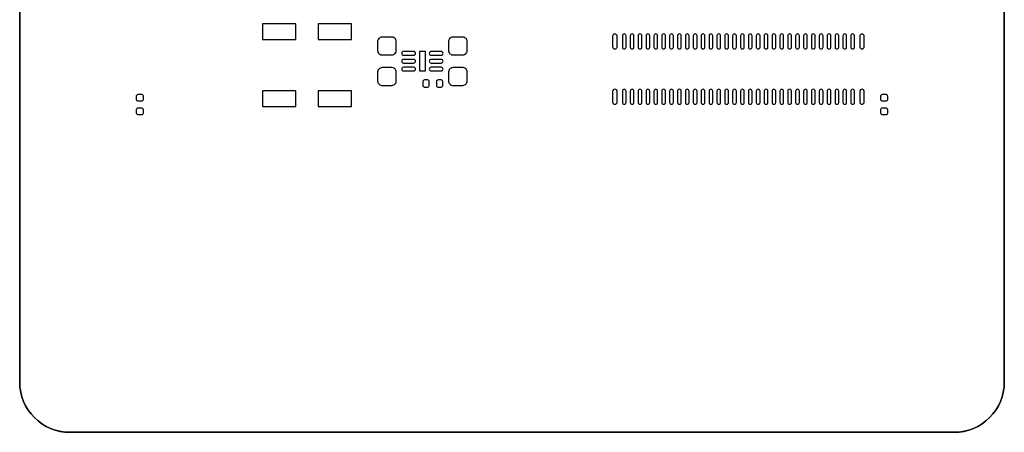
# Model space of a CAD drawing. Extents: x -27.1 to 63, y -62.3 to 29.6.
# Tile 5 of 12: x -21.5 to 28.5, y -20.4 to 0.6. Entities that reach past the tile are written whole.
import ezdxf

# ---------------------------------------------------------------- set-up
doc = ezdxf.new("R2010")
doc.units = 0
doc.header["$MEASUREMENT"] = 0
doc.layers.get('0').update_dxf_attribs({"linetype": 'CONTINUOUS'})

msp = doc.modelspace()

# ---------------------------------------------------------------- linework, layer by layer
for points in [[(-21.477002, 27.085), (-21.477998, 27.084001), (-21.477998, 27.084001), (-21.477998, -17.836001), (-21.477998, -17.836001), (-21.477002, -17.837), (-21.477002, -17.837), (-21.476001, -17.836001), (-21.476001, -17.836001), (-21.476001, 27.084001), (-21.476001, 27.084001), (-21.477002, 27.085)], [(-21.476995, 27.083816), (-21.476995, -17.836185)], [(28.523, 27.085), (28.522, 27.084001), (28.522, 27.084001), (28.522, -17.836001), (28.522, -17.836001), (28.523, -17.837), (28.523, -17.837), (28.523999, -17.836001), (28.523999, -17.836001), (28.523999, 27.084001), (28.523999, 27.084001), (28.523, 27.085)], [(28.523005, -17.836185), (28.523005, 27.083816)], [(-7.452, 0.374), (-9.152, 0.374), (-9.152, 0.374), (-9.152, -0.426), (-9.152, -0.426), (-7.452, -0.426), (-7.452, -0.426), (-7.452, 0.374)], [(-4.627, 0.374), (-6.327, 0.374), (-6.327, 0.374), (-6.327, -0.426), (-6.327, -0.426), (-4.627, -0.426), (-4.627, -0.426), (-4.627, 0.374)], [(-2.577, -0.301), (-3.077, -0.301), (-3.077, -0.301), (-3.125, -0.306), (-3.125, -0.306), (-3.17, -0.321), (-3.17, -0.321), (-3.211, -0.345), (-3.211, -0.345), (-3.246, -0.378), (-3.246, -0.378), (-3.274, -0.417), (-3.274, -0.417), (-3.292, -0.461), (-3.292, -0.461), (-3.301, -0.508), (-3.301, -0.508), (-3.302, -0.526), (-3.302, -0.526), (-3.302, -0.976), (-3.302, -0.976), (-3.297, -1.024), (-3.297, -1.024), (-3.282, -1.069), (-3.282, -1.069), (-3.258, -1.11), (-3.258, -1.11), (-3.226, -1.145), (-3.226, -1.145), (-3.187, -1.173), (-3.187, -1.173), (-3.143, -1.192), (-3.143, -1.192), (-3.096, -1.201), (-3.096, -1.201), (-2.577, -1.201), (-2.577, -1.201), (-2.53, -1.196), (-2.53, -1.196), (-2.484, -1.181), (-2.484, -1.181), (-2.443, -1.157), (-2.443, -1.157), (-2.408, -1.125), (-2.408, -1.125), (-2.38, -1.086), (-2.38, -1.086), (-2.362, -1.042), (-2.362, -1.042), (-2.353, -0.995), (-2.353, -0.995), (-2.352, -0.976), (-2.352, -0.976), (-2.352, -0.526), (-2.352, -0.526), (-2.357, -0.479), (-2.357, -0.479), (-2.372, -0.433), (-2.372, -0.433), (-2.396, -0.392), (-2.396, -0.392), (-2.428, -0.357), (-2.428, -0.357), (-2.468, -0.33), (-2.468, -0.33), (-2.511, -0.311), (-2.511, -0.311), (-2.558, -0.302), (-2.558, -0.302), (-2.577, -0.301)], [(1.023, -0.301), (0.523, -0.301), (0.523, -0.301), (0.475, -0.306), (0.475, -0.306), (0.43, -0.321), (0.43, -0.321), (0.389, -0.345), (0.389, -0.345), (0.354, -0.378), (0.354, -0.378), (0.326, -0.417), (0.326, -0.417), (0.308, -0.461), (0.308, -0.461), (0.299, -0.508), (0.299, -0.508), (0.298, -0.526), (0.298, -0.526), (0.298, -0.976), (0.298, -0.976), (0.303, -1.024), (0.303, -1.024), (0.318, -1.069), (0.318, -1.069), (0.342, -1.11), (0.342, -1.11), (0.374, -1.145), (0.374, -1.145), (0.413, -1.173), (0.413, -1.173), (0.457, -1.192), (0.457, -1.192), (0.504, -1.201), (0.504, -1.201), (1.023, -1.201), (1.023, -1.201), (1.07, -1.196), (1.07, -1.196), (1.116, -1.181), (1.116, -1.181), (1.157, -1.157), (1.157, -1.157), (1.192, -1.125), (1.192, -1.125), (1.22, -1.086), (1.22, -1.086), (1.238, -1.042), (1.238, -1.042), (1.247, -0.995), (1.247, -0.995), (1.248, -0.976), (1.248, -0.976), (1.248, -0.526), (1.248, -0.526), (1.243, -0.479), (1.243, -0.479), (1.228, -0.433), (1.228, -0.433), (1.204, -0.392), (1.204, -0.392), (1.172, -0.357), (1.172, -0.357), (1.132, -0.33), (1.132, -0.33), (1.089, -0.311), (1.089, -0.311), (1.042, -0.302), (1.042, -0.302), (1.023, -0.301)], [(-0.877, -1.031), (-1.177, -1.031), (-1.177, -1.031), (-1.177, -2.021), (-1.177, -2.021), (-0.877, -2.021), (-0.877, -2.021), (-0.877, -1.031)], [(-2.577, -1.851), (-3.077, -1.851), (-3.077, -1.851), (-3.125, -1.856), (-3.125, -1.856), (-3.17, -1.871), (-3.17, -1.871), (-3.211, -1.895), (-3.211, -1.895), (-3.246, -1.928), (-3.246, -1.928), (-3.274, -1.967), (-3.274, -1.967), (-3.292, -2.011), (-3.292, -2.011), (-3.301, -2.058), (-3.301, -2.058), (-3.302, -2.076), (-3.302, -2.076), (-3.302, -2.526), (-3.302, -2.526), (-3.297, -2.574), (-3.297, -2.574), (-3.282, -2.619), (-3.282, -2.619), (-3.258, -2.66), (-3.258, -2.66), (-3.226, -2.695), (-3.226, -2.695), (-3.187, -2.723), (-3.187, -2.723), (-3.143, -2.742), (-3.143, -2.742), (-3.096, -2.751), (-3.096, -2.751), (-2.577, -2.751), (-2.577, -2.751), (-2.53, -2.746), (-2.53, -2.746), (-2.484, -2.731), (-2.484, -2.731), (-2.443, -2.707), (-2.443, -2.707), (-2.408, -2.675), (-2.408, -2.675), (-2.38, -2.636), (-2.38, -2.636), (-2.362, -2.592), (-2.362, -2.592), (-2.353, -2.545), (-2.353, -2.545), (-2.352, -2.526), (-2.352, -2.526), (-2.352, -2.076), (-2.352, -2.076), (-2.357, -2.029), (-2.357, -2.029), (-2.372, -1.983), (-2.372, -1.983), (-2.396, -1.942), (-2.396, -1.942), (-2.428, -1.907), (-2.428, -1.907), (-2.468, -1.88), (-2.468, -1.88), (-2.511, -1.861), (-2.511, -1.861), (-2.558, -1.852), (-2.558, -1.852), (-2.577, -1.851)], [(1.023, -1.851), (0.523, -1.851), (0.523, -1.851), (0.475, -1.856), (0.475, -1.856), (0.43, -1.871), (0.43, -1.871), (0.389, -1.895), (0.389, -1.895), (0.354, -1.928), (0.354, -1.928), (0.326, -1.967), (0.326, -1.967), (0.308, -2.011), (0.308, -2.011), (0.299, -2.058), (0.299, -2.058), (0.298, -2.076), (0.298, -2.076), (0.298, -2.526), (0.298, -2.526), (0.303, -2.574), (0.303, -2.574), (0.318, -2.619), (0.318, -2.619), (0.342, -2.66), (0.342, -2.66), (0.374, -2.695), (0.374, -2.695), (0.413, -2.723), (0.413, -2.723), (0.457, -2.742), (0.457, -2.742), (0.504, -2.751), (0.504, -2.751), (1.023, -2.751), (1.023, -2.751), (1.07, -2.746), (1.07, -2.746), (1.116, -2.731), (1.116, -2.731), (1.157, -2.707), (1.157, -2.707), (1.192, -2.675), (1.192, -2.675), (1.22, -2.636), (1.22, -2.636), (1.238, -2.592), (1.238, -2.592), (1.247, -2.545), (1.247, -2.545), (1.248, -2.526), (1.248, -2.526), (1.248, -2.076), (1.248, -2.076), (1.243, -2.029), (1.243, -2.029), (1.228, -1.983), (1.228, -1.983), (1.204, -1.942), (1.204, -1.942), (1.172, -1.907), (1.172, -1.907), (1.132, -1.88), (1.132, -1.88), (1.089, -1.861), (1.089, -1.861), (1.042, -1.852), (1.042, -1.852), (1.023, -1.851)], [(-0.765, -2.477), (-0.924, -2.477), (-0.924, -2.477), (-0.952, -2.483), (-0.952, -2.483), (-0.977, -2.497), (-0.977, -2.497), (-0.994, -2.519), (-0.994, -2.519), (-1.003, -2.546), (-1.003, -2.546), (-1.004, -2.557), (-1.004, -2.557), (-1.004, -2.758), (-1.004, -2.758), (-0.999, -2.786), (-0.999, -2.786), (-0.984, -2.81), (-0.984, -2.81), (-0.962, -2.828), (-0.962, -2.828), (-0.935, -2.837), (-0.935, -2.837), (-0.924, -2.838), (-0.924, -2.838), (-0.765, -2.838), (-0.765, -2.838), (-0.737, -2.833), (-0.737, -2.833), (-0.713, -2.818), (-0.713, -2.818), (-0.695, -2.796), (-0.695, -2.796), (-0.686, -2.769), (-0.686, -2.769), (-0.686, -2.557), (-0.686, -2.557), (-0.691, -2.529), (-0.691, -2.529), (-0.705, -2.505), (-0.705, -2.505), (-0.727, -2.487), (-0.727, -2.487), (-0.754, -2.478), (-0.754, -2.478), (-0.765, -2.477)], [(-0.075, -2.477), (-0.234, -2.477), (-0.234, -2.477), (-0.262, -2.483), (-0.262, -2.483), (-0.287, -2.497), (-0.287, -2.497), (-0.304, -2.519), (-0.304, -2.519), (-0.313, -2.546), (-0.313, -2.546), (-0.314, -2.557), (-0.314, -2.557), (-0.314, -2.758), (-0.314, -2.758), (-0.309, -2.786), (-0.309, -2.786), (-0.294, -2.81), (-0.294, -2.81), (-0.272, -2.828), (-0.272, -2.828), (-0.245, -2.837), (-0.245, -2.837), (-0.234, -2.838), (-0.234, -2.838), (-0.075, -2.838), (-0.075, -2.838), (-0.047, -2.833), (-0.047, -2.833), (-0.023, -2.818), (-0.023, -2.818), (-0.005, -2.796), (-0.005, -2.796), (0.004, -2.769), (0.004, -2.769), (0.004, -2.557), (0.004, -2.557), (-0.001, -2.529), (-0.001, -2.529), (-0.015, -2.505), (-0.015, -2.505), (-0.037, -2.487), (-0.037, -2.487), (-0.064, -2.478), (-0.064, -2.478), (-0.075, -2.477)], [(-15.277001, -3.222), (-15.478, -3.222), (-15.478, -3.222), (-15.505, -3.227), (-15.505, -3.227), (-15.53, -3.242), (-15.53, -3.242), (-15.547, -3.264), (-15.547, -3.264), (-15.556, -3.291), (-15.556, -3.291), (-15.557001, -3.302), (-15.557001, -3.302), (-15.557001, -3.461), (-15.557001, -3.461), (-15.552001, -3.489), (-15.552001, -3.489), (-15.537999, -3.513), (-15.537999, -3.513), (-15.516, -3.531), (-15.516, -3.531), (-15.489, -3.54), (-15.489, -3.54), (-15.277001, -3.54), (-15.277001, -3.54), (-15.249, -3.535), (-15.249, -3.535), (-15.223999, -3.521), (-15.223999, -3.521), (-15.207, -3.499), (-15.207, -3.499), (-15.197999, -3.472), (-15.197999, -3.472), (-15.197, -3.461), (-15.197, -3.461), (-15.197, -3.302), (-15.197, -3.302), (-15.202, -3.274), (-15.202, -3.274), (-15.216001, -3.25), (-15.216001, -3.25), (-15.239, -3.232), (-15.239, -3.232), (-15.265, -3.223), (-15.265, -3.223), (-15.277001, -3.222)], [(-7.452, -3.026), (-9.152, -3.026), (-9.152, -3.026), (-9.152, -3.826), (-9.152, -3.826), (-7.452, -3.826), (-7.452, -3.826), (-7.452, -3.026)], [(-4.627, -3.026), (-6.327, -3.026), (-6.327, -3.026), (-6.327, -3.826), (-6.327, -3.826), (-4.627, -3.826), (-4.627, -3.826), (-4.627, -3.026)], [(22.523999, -3.222), (22.322, -3.222), (22.322, -3.222), (22.295, -3.227), (22.295, -3.227), (22.27, -3.242), (22.27, -3.242), (22.252998, -3.264), (22.252998, -3.264), (22.244001, -3.291), (22.244001, -3.291), (22.243, -3.302), (22.243, -3.302), (22.243, -3.461), (22.243, -3.461), (22.248, -3.489), (22.248, -3.489), (22.262, -3.513), (22.262, -3.513), (22.283999, -3.531), (22.283999, -3.531), (22.311001, -3.54), (22.311001, -3.54), (22.523999, -3.54), (22.523999, -3.54), (22.551001, -3.535), (22.551001, -3.535), (22.576001, -3.521), (22.576001, -3.521), (22.592998, -3.499), (22.592998, -3.499), (22.602, -3.472), (22.602, -3.472), (22.603, -3.461), (22.603, -3.461), (22.603, -3.302), (22.603, -3.302), (22.598, -3.274), (22.598, -3.274), (22.584001, -3.25), (22.584001, -3.25), (22.561001, -3.232), (22.561001, -3.232), (22.535, -3.223), (22.535, -3.223), (22.523999, -3.222)], [(-15.277001, -3.912), (-15.478, -3.912), (-15.478, -3.912), (-15.505, -3.917), (-15.505, -3.917), (-15.53, -3.932), (-15.53, -3.932), (-15.547, -3.954), (-15.547, -3.954), (-15.556, -3.981), (-15.556, -3.981), (-15.557001, -3.992), (-15.557001, -3.992), (-15.557001, -4.151), (-15.557001, -4.151), (-15.552001, -4.179), (-15.552001, -4.179), (-15.537999, -4.203), (-15.537999, -4.203), (-15.516, -4.221), (-15.516, -4.221), (-15.489, -4.23), (-15.489, -4.23), (-15.277001, -4.23), (-15.277001, -4.23), (-15.249, -4.225), (-15.249, -4.225), (-15.223999, -4.211), (-15.223999, -4.211), (-15.207, -4.189), (-15.207, -4.189), (-15.197999, -4.162), (-15.197999, -4.162), (-15.197, -4.151), (-15.197, -4.151), (-15.197, -3.992), (-15.197, -3.992), (-15.202, -3.964), (-15.202, -3.964), (-15.216001, -3.94), (-15.216001, -3.94), (-15.239, -3.922), (-15.239, -3.922), (-15.265, -3.913), (-15.265, -3.913), (-15.277001, -3.912)], [(22.523999, -3.912), (22.322, -3.912), (22.322, -3.912), (22.295, -3.917), (22.295, -3.917), (22.27, -3.932), (22.27, -3.932), (22.252998, -3.954), (22.252998, -3.954), (22.244001, -3.981), (22.244001, -3.981), (22.243, -3.992), (22.243, -3.992), (22.243, -4.151), (22.243, -4.151), (22.248, -4.179), (22.248, -4.179), (22.262, -4.203), (22.262, -4.203), (22.283999, -4.221), (22.283999, -4.221), (22.311001, -4.23), (22.311001, -4.23), (22.523999, -4.23), (22.523999, -4.23), (22.551001, -4.225), (22.551001, -4.225), (22.576001, -4.211), (22.576001, -4.211), (22.592998, -4.189), (22.592998, -4.189), (22.602, -4.162), (22.602, -4.162), (22.603, -4.151), (22.603, -4.151), (22.603, -3.992), (22.603, -3.992), (22.598, -3.964), (22.598, -3.964), (22.584001, -3.94), (22.584001, -3.94), (22.561001, -3.922), (22.561001, -3.922), (22.535, -3.913), (22.535, -3.913), (22.523999, -3.912)], [(25.983, -20.375), (-18.937, -20.375), (-18.937, -20.375), (-18.937999, -20.376001), (-18.937999, -20.376001), (-18.937, -20.377001), (-18.937, -20.377001), (25.983, -20.377001), (25.983, -20.377001), (25.984001, -20.376001), (25.984001, -20.376001), (25.983, -20.375)], [(-18.936996, -20.376185), (25.983005, -20.376185)]]:
    msp.add_lwpolyline(points)
for points in [[(8.865, -0.259, 1), (8.631, -0.259), (8.631, -0.259), (8.631, -0.349), (8.631, -0.349, 0.021339), (8.631, -0.359), (8.631, -0.359), (8.631, -0.784), (8.631, -0.784, 1), (8.865, -0.784), (8.865, -0.784), (8.865, -0.259)], [(9.318, -0.236, 1), (9.128, -0.236), (9.128, -0.236), (9.128, -0.806), (9.128, -0.806, 1), (9.318, -0.806), (9.318, -0.806), (9.318, -0.236)], [(9.718, -0.236, 1), (9.528, -0.236), (9.528, -0.236), (9.528, -0.327), (9.528, -0.327, 0.023644), (9.528, -0.336), (9.528, -0.336), (9.528, -0.806), (9.528, -0.806, 1), (9.718, -0.806), (9.718, -0.806), (9.718, -0.336), (9.718, -0.336, 0.023645), (9.718, -0.327), (9.718, -0.327), (9.718, -0.236)], [(10.118, -0.236, 1), (9.928, -0.236), (9.928, -0.236), (9.928, -0.327), (9.928, -0.327, 0.023645), (9.928, -0.336), (9.928, -0.336), (9.928, -0.806), (9.928, -0.806, 1), (10.118, -0.806), (10.118, -0.806), (10.118, -0.236)], [(10.517999, -0.236, 1), (10.328, -0.236), (10.328, -0.236), (10.328, -0.806), (10.328, -0.806, 1), (10.517999, -0.806), (10.517999, -0.806), (10.517999, -0.236)], [(10.917999, -0.236, 1), (10.727999, -0.236), (10.727999, -0.236), (10.727999, -0.806), (10.727999, -0.806, 1), (10.917999, -0.806), (10.917999, -0.806), (10.917999, -0.236)], [(11.318, -0.236, 1), (11.128, -0.236), (11.128, -0.236), (11.128, -0.806), (11.128, -0.806, 1), (11.318, -0.806), (11.318, -0.806), (11.318, -0.236)], [(11.718, -0.236, 1), (11.528, -0.236), (11.528, -0.236), (11.528, -0.806), (11.528, -0.806, 1), (11.718, -0.806), (11.718, -0.806), (11.718, -0.336), (11.718, -0.336, 0.023644), (11.718, -0.327), (11.718, -0.327), (11.718, -0.236)], [(12.117999, -0.236, 1), (11.927999, -0.236), (11.927999, -0.236), (11.927999, -0.327), (11.927999, -0.327, 0.023644), (11.927999, -0.336), (11.927999, -0.336), (11.927999, -0.806), (11.927999, -0.806, 1), (12.117999, -0.806), (12.117999, -0.806), (12.117999, -0.336), (12.117999, -0.336, 0.023645), (12.117999, -0.327), (12.117999, -0.327), (12.117999, -0.236)], [(12.517999, -0.236, 1), (12.327999, -0.236), (12.327999, -0.236), (12.327999, -0.327), (12.327999, -0.327, 0.023644), (12.327999, -0.336), (12.327999, -0.336), (12.327999, -0.806), (12.327999, -0.806, 1), (12.517999, -0.806), (12.517999, -0.806), (12.517999, -0.236)], [(12.918, -0.236, 1), (12.728, -0.236), (12.728, -0.236), (12.728, -0.806), (12.728, -0.806, 1), (12.918, -0.806), (12.918, -0.806), (12.918, -0.236)], [(13.318, -0.236, 1), (13.128, -0.236), (13.128, -0.236), (13.128, -0.327), (13.128, -0.327, 0.023645), (13.128, -0.336), (13.128, -0.336), (13.128, -0.806), (13.128, -0.806, 1), (13.318, -0.806), (13.318, -0.806), (13.318, -0.336), (13.318, -0.336, 0.023644), (13.318, -0.327), (13.318, -0.327), (13.318, -0.236)], [(13.717999, -0.236, 1), (13.527999, -0.236), (13.527999, -0.236), (13.527999, -0.327), (13.527999, -0.327, 0.023644), (13.527999, -0.336), (13.527999, -0.336), (13.527999, -0.806), (13.527999, -0.806, 1), (13.717999, -0.806), (13.717999, -0.806), (13.717999, -0.336), (13.717999, -0.336, 0.023645), (13.717999, -0.327), (13.717999, -0.327), (13.717999, -0.236)], [(14.118, -0.236, 1), (13.928, -0.236), (13.928, -0.236), (13.928, -0.806), (13.928, -0.806, 1), (14.118, -0.806), (14.118, -0.806), (14.118, -0.236)], [(14.518, -0.236, 1), (14.328, -0.236), (14.328, -0.236), (14.328, -0.327), (14.328, -0.327, 0.023645), (14.328, -0.336), (14.328, -0.336), (14.328, -0.806), (14.328, -0.806, 1), (14.518, -0.806), (14.518, -0.806), (14.518, -0.236)], [(14.917999, -0.236, 1), (14.728, -0.236), (14.728, -0.236), (14.728, -0.327), (14.728, -0.327, 0.023645), (14.728, -0.336), (14.728, -0.336), (14.728, -0.806), (14.728, -0.806, 1), (14.917999, -0.806), (14.917999, -0.806), (14.917999, -0.236)], [(15.317999, -0.236, 1), (15.127999, -0.236), (15.127999, -0.236), (15.127999, -0.327), (15.127999, -0.327, 0.023644), (15.127999, -0.336), (15.127999, -0.336), (15.127999, -0.806), (15.127999, -0.806, 1), (15.317999, -0.806), (15.317999, -0.806), (15.317999, -0.336), (15.317999, -0.336, 0.023645), (15.317999, -0.327), (15.317999, -0.327), (15.317999, -0.236)], [(15.718, -0.236, 1), (15.528, -0.236), (15.528, -0.236), (15.528, -0.327), (15.528, -0.327, 0.023645), (15.528, -0.336), (15.528, -0.336), (15.528, -0.806), (15.528, -0.806, 1), (15.718, -0.806), (15.718, -0.806), (15.718, -0.336), (15.718, -0.336, 0.023644), (15.718, -0.327), (15.718, -0.327), (15.718, -0.236)], [(16.117999, -0.236, 1), (15.928, -0.236), (15.928, -0.236), (15.928, -0.806), (15.928, -0.806, 1), (16.117999, -0.806), (16.117999, -0.806), (16.117999, -0.236)], [(16.518, -0.236, 1), (16.327999, -0.236), (16.327999, -0.236), (16.327999, -0.806), (16.327999, -0.806, 1), (16.518, -0.806), (16.518, -0.806), (16.518, -0.236)], [(16.917999, -0.236, 1), (16.728, -0.236), (16.728, -0.236), (16.728, -0.806), (16.728, -0.806, 1), (16.917999, -0.806), (16.917999, -0.806), (16.917999, -0.236)], [(17.317999, -0.236, 1), (17.128, -0.236), (17.128, -0.236), (17.128, -0.327), (17.128, -0.327, 0.023645), (17.128, -0.336), (17.128, -0.336), (17.128, -0.806), (17.128, -0.806, 1), (17.317999, -0.806), (17.317999, -0.806), (17.317999, -0.236)], [(17.718, -0.236, 1), (17.527999, -0.236), (17.527999, -0.236), (17.527999, -0.327), (17.527999, -0.327, 0.023645), (17.527999, -0.336), (17.527999, -0.336), (17.527999, -0.806), (17.527999, -0.806, 1), (17.718, -0.806), (17.718, -0.806), (17.718, -0.236)], [(18.117999, -0.236, 1), (17.928, -0.236), (17.928, -0.236), (17.928, -0.806), (17.928, -0.806, 1), (18.117999, -0.806), (18.117999, -0.806), (18.117999, -0.236)], [(18.518, -0.236, 1), (18.327999, -0.236), (18.327999, -0.236), (18.327999, -0.327), (18.327999, -0.327, 0.023644), (18.327999, -0.336), (18.327999, -0.336), (18.327999, -0.806), (18.327999, -0.806, 1), (18.518, -0.806), (18.518, -0.806), (18.518, -0.336), (18.518, -0.336, 0.023645), (18.518, -0.327), (18.518, -0.327), (18.518, -0.236)], [(18.918, -0.236, 1), (18.727999, -0.236), (18.727999, -0.236), (18.727999, -0.327), (18.727999, -0.327, 0.023645), (18.727999, -0.336), (18.727999, -0.336), (18.727999, -0.806), (18.727999, -0.806, 1), (18.918, -0.806), (18.918, -0.806), (18.918, -0.236)], [(19.317999, -0.236, 1), (19.128, -0.236), (19.128, -0.236), (19.128, -0.327), (19.128, -0.327, 0.023645), (19.128, -0.336), (19.128, -0.336), (19.128, -0.806), (19.128, -0.806, 1), (19.317999, -0.806), (19.317999, -0.806), (19.317999, -0.336), (19.317999, -0.336, 0.023645), (19.317999, -0.327), (19.317999, -0.327), (19.317999, -0.236)], [(19.718, -0.236, 1), (19.527999, -0.236), (19.527999, -0.236), (19.527999, -0.806), (19.527999, -0.806, 1), (19.718, -0.806), (19.718, -0.806), (19.718, -0.336), (19.718, -0.336, 0.023645), (19.718, -0.327), (19.718, -0.327), (19.718, -0.236)], [(20.118, -0.236, 1), (19.928, -0.236), (19.928, -0.236), (19.928, -0.327), (19.928, -0.327, 0.023645), (19.928, -0.336), (19.928, -0.336), (19.928, -0.806), (19.928, -0.806, 1), (20.118, -0.806), (20.118, -0.806), (20.118, -0.336), (20.118, -0.336, 0.023644), (20.118, -0.327), (20.118, -0.327), (20.118, -0.236)], [(20.518, -0.236, 1), (20.328, -0.236), (20.328, -0.236), (20.328, -0.806), (20.328, -0.806, 1), (20.518, -0.806), (20.518, -0.806), (20.518, -0.336), (20.518, -0.336, 0.023645), (20.518, -0.327), (20.518, -0.327), (20.518, -0.236)], [(20.918, -0.236, 1), (20.728, -0.236), (20.728, -0.236), (20.728, -0.806), (20.728, -0.806, 1), (20.918, -0.806), (20.918, -0.806), (20.918, -0.236)], [(21.415, -0.259, 1), (21.181001, -0.259), (21.181001, -0.259), (21.181001, -0.784), (21.181001, -0.784, 1), (21.415, -0.784), (21.415, -0.784), (21.415, -0.259)], [(-1.472, -1.221, 1), (-1.472, -1.031), (-1.472, -1.031), (-1.982, -1.031), (-1.982, -1.031, 1), (-1.982, -1.221), (-1.982, -1.221), (-1.472, -1.221)], [(-1.472, -1.621, 1), (-1.472, -1.431), (-1.472, -1.431), (-1.982, -1.431), (-1.982, -1.431, 1), (-1.982, -1.621), (-1.982, -1.621), (-1.472, -1.621)], [(-0.072, -1.221, 1), (-0.072, -1.031), (-0.072, -1.031), (-0.582, -1.031), (-0.582, -1.031, 1), (-0.582, -1.221), (-0.582, -1.221), (-0.072, -1.221)], [(-0.072, -1.621, 1), (-0.072, -1.431), (-0.072, -1.431), (-0.582, -1.431), (-0.582, -1.431, 1), (-0.582, -1.621), (-0.582, -1.621), (-0.072, -1.621)], [(-1.472, -2.021, 1), (-1.472, -1.831), (-1.472, -1.831), (-1.982, -1.831), (-1.982, -1.831, 1), (-1.982, -2.021), (-1.982, -2.021), (-1.472, -2.021)], [(-0.072, -2.021, 1), (-0.072, -1.831), (-0.072, -1.831), (-0.582, -1.831), (-0.582, -1.831, 1), (-0.582, -2.021), (-0.582, -2.021), (-0.072, -2.021)], [(8.865, -3.069, 1), (8.631, -3.069), (8.631, -3.069), (8.631, -3.594), (8.631, -3.594, 1), (8.865, -3.594), (8.865, -3.594), (8.865, -3.069)], [(9.318, -3.046, 1), (9.128, -3.046), (9.128, -3.046), (9.128, -3.616), (9.128, -3.616, 1), (9.318, -3.616), (9.318, -3.616), (9.318, -3.046)], [(9.718, -3.046, 1), (9.528, -3.046), (9.528, -3.046), (9.528, -3.616), (9.528, -3.616, 1), (9.718, -3.616), (9.718, -3.616), (9.718, -3.146), (9.718, -3.146, 0.023645), (9.718, -3.137), (9.718, -3.137), (9.718, -3.046)], [(10.118, -3.046, 1), (9.928, -3.046), (9.928, -3.046), (9.928, -3.616), (9.928, -3.616, 1), (10.118, -3.616), (10.118, -3.616), (10.118, -3.046)], [(10.517999, -3.046, 1), (10.328, -3.046), (10.328, -3.046), (10.328, -3.616), (10.328, -3.616, 1), (10.517999, -3.616), (10.517999, -3.616), (10.517999, -3.146), (10.517999, -3.146, 0.023645), (10.517999, -3.137), (10.517999, -3.137), (10.517999, -3.046)], [(10.917999, -3.046, 1), (10.727999, -3.046), (10.727999, -3.046), (10.727999, -3.616), (10.727999, -3.616, 1), (10.917999, -3.616), (10.917999, -3.616), (10.917999, -3.146), (10.917999, -3.146, 0.023645), (10.917999, -3.137), (10.917999, -3.137), (10.917999, -3.046)], [(11.318, -3.046, 1), (11.128, -3.046), (11.128, -3.046), (11.128, -3.137), (11.128, -3.137, 0.023645), (11.128, -3.146), (11.128, -3.146), (11.128, -3.616), (11.128, -3.616, 1), (11.318, -3.616), (11.318, -3.616), (11.318, -3.046)], [(11.718, -3.046, 1), (11.528, -3.046), (11.528, -3.046), (11.528, -3.616), (11.528, -3.616, 1), (11.718, -3.616), (11.718, -3.616), (11.718, -3.146), (11.718, -3.146, 0.023645), (11.718, -3.137), (11.718, -3.137), (11.718, -3.046)], [(12.117999, -3.046, 1), (11.927999, -3.046), (11.927999, -3.046), (11.927999, -3.616), (11.927999, -3.616, 1), (12.117999, -3.616), (12.117999, -3.616), (12.117999, -3.046)], [(12.517999, -3.046, 1), (12.327999, -3.046), (12.327999, -3.046), (12.327999, -3.616), (12.327999, -3.616, 1), (12.517999, -3.616), (12.517999, -3.616), (12.517999, -3.046)], [(12.918, -3.046, 1), (12.728, -3.046), (12.728, -3.046), (12.728, -3.616), (12.728, -3.616, 1), (12.918, -3.616), (12.918, -3.616), (12.918, -3.046)], [(13.318, -3.046, 1), (13.128, -3.046), (13.128, -3.046), (13.128, -3.137), (13.128, -3.137, 0.023645), (13.128, -3.146), (13.128, -3.146), (13.128, -3.616), (13.128, -3.616, 1), (13.318, -3.616), (13.318, -3.616), (13.318, -3.046)], [(13.717999, -3.046, 1), (13.527999, -3.046), (13.527999, -3.046), (13.527999, -3.137), (13.527999, -3.137, 0.023645), (13.527999, -3.146), (13.527999, -3.146), (13.527999, -3.616), (13.527999, -3.616, 1), (13.717999, -3.616), (13.717999, -3.616), (13.717999, -3.046)], [(14.118, -3.046, 1), (13.928, -3.046), (13.928, -3.046), (13.928, -3.616), (13.928, -3.616, 1), (14.118, -3.616), (14.118, -3.616), (14.118, -3.046)], [(14.518, -3.046, 1), (14.328, -3.046), (14.328, -3.046), (14.328, -3.137), (14.328, -3.137, 0.023645), (14.328, -3.146), (14.328, -3.146), (14.328, -3.616), (14.328, -3.616, 1), (14.518, -3.616), (14.518, -3.616), (14.518, -3.146), (14.518, -3.146, 0.023645), (14.518, -3.137), (14.518, -3.137), (14.518, -3.046)], [(14.917999, -3.046, 1), (14.728, -3.046), (14.728, -3.046), (14.728, -3.616), (14.728, -3.616, 1), (14.917999, -3.616), (14.917999, -3.616), (14.917999, -3.146), (14.917999, -3.146, 0.023645), (14.917999, -3.137), (14.917999, -3.137), (14.917999, -3.046)], [(15.317999, -3.046, 1), (15.127999, -3.046), (15.127999, -3.046), (15.127999, -3.137), (15.127999, -3.137, 0.023645), (15.127999, -3.146), (15.127999, -3.146), (15.127999, -3.616), (15.127999, -3.616, 1), (15.317999, -3.616), (15.317999, -3.616), (15.317999, -3.046)], [(15.718, -3.046, 1), (15.528, -3.046), (15.528, -3.046), (15.528, -3.137), (15.528, -3.137, 0.023645), (15.528, -3.146), (15.528, -3.146), (15.528, -3.616), (15.528, -3.616, 1), (15.718, -3.616), (15.718, -3.616), (15.718, -3.146), (15.718, -3.146, 0.023645), (15.718, -3.137), (15.718, -3.137), (15.718, -3.046)], [(16.117999, -3.046, 1), (15.928, -3.046), (15.928, -3.046), (15.928, -3.137), (15.928, -3.137, 0.023645), (15.928, -3.146), (15.928, -3.146), (15.928, -3.616), (15.928, -3.616, 1), (16.117999, -3.616), (16.117999, -3.616), (16.117999, -3.146), (16.117999, -3.146, 0.023645), (16.117999, -3.137), (16.117999, -3.137), (16.117999, -3.046)], [(16.518, -3.046, 1), (16.327999, -3.046), (16.327999, -3.046), (16.327999, -3.137), (16.327999, -3.137, 0.023645), (16.327999, -3.146), (16.327999, -3.146), (16.327999, -3.616), (16.327999, -3.616, 1), (16.518, -3.616), (16.518, -3.616), (16.518, -3.146), (16.518, -3.146, 0.023645), (16.518, -3.137), (16.518, -3.137), (16.518, -3.046)], [(16.917999, -3.046, 1), (16.728, -3.046), (16.728, -3.046), (16.728, -3.137), (16.728, -3.137, 0.023645), (16.728, -3.146), (16.728, -3.146), (16.728, -3.616), (16.728, -3.616, 1), (16.917999, -3.616), (16.917999, -3.616), (16.917999, -3.046)], [(17.317999, -3.046, 1), (17.128, -3.046), (17.128, -3.046), (17.128, -3.137), (17.128, -3.137, 0.023645), (17.128, -3.146), (17.128, -3.146), (17.128, -3.616), (17.128, -3.616, 1), (17.317999, -3.616), (17.317999, -3.616), (17.317999, -3.146), (17.317999, -3.146, 0.023645), (17.317999, -3.137), (17.317999, -3.137), (17.317999, -3.046)], [(17.718, -3.046, 1), (17.527999, -3.046), (17.527999, -3.046), (17.527999, -3.137), (17.527999, -3.137, 0.023645), (17.527999, -3.146), (17.527999, -3.146), (17.527999, -3.616), (17.527999, -3.616, 1), (17.718, -3.616), (17.718, -3.616), (17.718, -3.146), (17.718, -3.146, 0.023645), (17.718, -3.137), (17.718, -3.137), (17.718, -3.046)], [(18.117999, -3.046, 1), (17.928, -3.046), (17.928, -3.046), (17.928, -3.616), (17.928, -3.616, 1), (18.117999, -3.616), (18.117999, -3.616), (18.117999, -3.046)], [(18.518, -3.046, 1), (18.327999, -3.046), (18.327999, -3.046), (18.327999, -3.616), (18.327999, -3.616, 1), (18.518, -3.616), (18.518, -3.616), (18.518, -3.146), (18.518, -3.146, 0.023645), (18.518, -3.137), (18.518, -3.137), (18.518, -3.046)], [(18.918, -3.046, 1), (18.727999, -3.046), (18.727999, -3.046), (18.727999, -3.616), (18.727999, -3.616, 1), (18.918, -3.616), (18.918, -3.616), (18.918, -3.046)], [(19.317999, -3.046, 1), (19.128, -3.046), (19.128, -3.046), (19.128, -3.137), (19.128, -3.137, 0.023645), (19.128, -3.146), (19.128, -3.146), (19.128, -3.616), (19.128, -3.616, 1), (19.317999, -3.616), (19.317999, -3.616), (19.317999, -3.146), (19.317999, -3.146, 0.023645), (19.317999, -3.137), (19.317999, -3.137), (19.317999, -3.046)], [(19.718, -3.046, 1), (19.527999, -3.046), (19.527999, -3.046), (19.527999, -3.137), (19.527999, -3.137, 0.023645), (19.527999, -3.146), (19.527999, -3.146), (19.527999, -3.616), (19.527999, -3.616, 1), (19.718, -3.616), (19.718, -3.616), (19.718, -3.146), (19.718, -3.146, 0.023645), (19.718, -3.137), (19.718, -3.137), (19.718, -3.046)], [(20.118, -3.046, 1), (19.928, -3.046), (19.928, -3.046), (19.928, -3.616), (19.928, -3.616, 1), (20.118, -3.616), (20.118, -3.616), (20.118, -3.146), (20.118, -3.146, 0.023645), (20.118, -3.137), (20.118, -3.137), (20.118, -3.046)], [(20.518, -3.046, 1), (20.328, -3.046), (20.328, -3.046), (20.328, -3.616), (20.328, -3.616, 1), (20.518, -3.616), (20.518, -3.616), (20.518, -3.046)], [(20.918, -3.046, 1), (20.728, -3.046), (20.728, -3.046), (20.728, -3.616), (20.728, -3.616, 1), (20.918, -3.616), (20.918, -3.616), (20.918, -3.146), (20.918, -3.146, 0.023645), (20.918, -3.137), (20.918, -3.137), (20.918, -3.046)], [(21.415, -3.069, 1), (21.181001, -3.069), (21.181001, -3.069), (21.181001, -3.159), (21.181001, -3.159, 0.021338), (21.181001, -3.169), (21.181001, -3.169), (21.181001, -3.594), (21.181001, -3.594, 1), (21.415, -3.594), (21.415, -3.594), (21.415, -3.169), (21.415, -3.169, 0.021338), (21.415, -3.159), (21.415, -3.159), (21.415, -3.069)], [(-21.477002, -17.835), (-21.477998, -17.836001), (-21.477998, -17.836001, 0.414234), (-18.937, -20.377001), (-18.937, -20.377001), (-18.936001, -20.376001), (-18.936001, -20.376001), (-18.937, -20.375), (-18.937, -20.375, -0.414234), (-21.476001, -17.836001), (-21.476001, -17.836001), (-21.477002, -17.835)], [(-21.476995, -17.836185, 0.414214), (-18.936996, -20.376185)], [(28.523, -17.835), (28.522, -17.836001), (28.522, -17.836001, -0.414236), (25.983, -20.375), (25.983, -20.375), (25.982, -20.376001), (25.982, -20.376001), (25.983, -20.377001), (25.983, -20.377001, 0.414236), (28.523999, -17.836001), (28.523999, -17.836001), (28.523, -17.835)], [(25.983005, -20.376185, 0.414214), (28.523005, -17.836185)]]:
    msp.add_lwpolyline(points, format="xyb")

doc.saveas('drawing.dxf')
